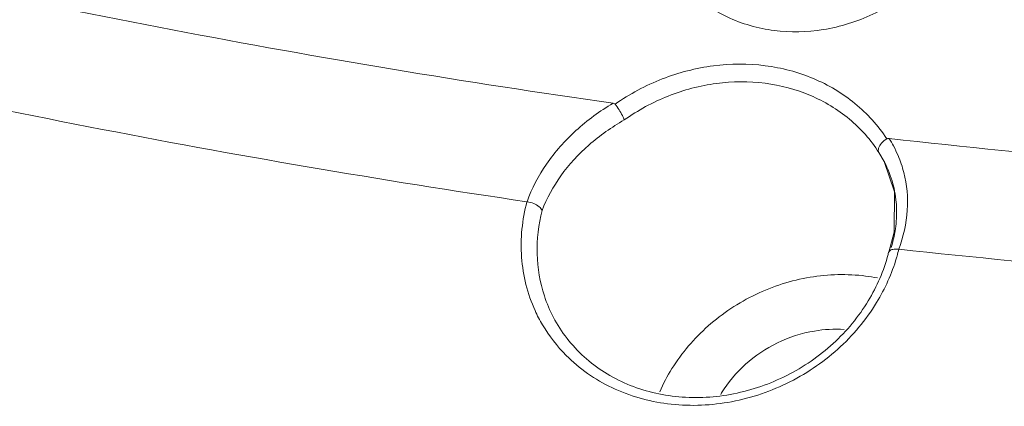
# Model space of a CAD drawing. Header units: millimetres. Extents: x -473 to 23648, y -382 to 1866.
# Tile 124 of 256: x 5678 to 5700, y 493 to 502. Entities that reach past the tile are written whole.
import ezdxf

# ---------------------------------------------------------------- set-up
doc = ezdxf.new("R2010")
doc.units = ezdxf.units.MM
doc.header["$LTSCALE"] = 80
doc.layers.get('0').update_dxf_attribs({"linetype": 'CONTINUOUS'})

msp = doc.modelspace()

# ---------------------------------------------------------------- linework, layer by layer
at = {"linetype": 'Continuous', "lineweight": 0}
for p, q in [((5697.538, 499.027), (5697.658, 498.823)), ((5697.658, 498.823), (5697.662, 498.815)), ((5697.658, 498.822), (5697.893, 498.141)), ((5697.893, 498.141), (5697.884, 497.238)), ((5697.884, 497.238), (5697.759, 496.785)), ((5697.757, 496.778), (5697.759, 496.785))]:
    msp.add_line(p, q, dxfattribs=at)
for centre, radius, start, end in [((5695.5, 497.903), 2.685, 28.1866, 32.3637), ((5695.492, 497.899), 2.694, 23.1345, 28.1898), ((5695.537, 497.917), 2.646, 14.4191, 23.1566), ((5695.513, 497.695), 2.425, 6.3981, 12.6309), ((5695.427, 497.686), 2.511, 356.662, 6.3848), ((5695.319, 497.693), 2.619, 351.605, 356.6606), ((5695.143, 497.719), 2.797, 344.8118, 351.5872), ((5695.026, 497.749), 2.918, 342.8656, 344.8472), ((5694.125, 497.794), 3.975, 344.0477, 346.3289), ((5694.203, 497.665), 3.662, 345.3073, 345.9827), ((5694.072, 497.809), 4.031, 343.4291, 344.0516), ((5692.923, 496.889), 3.408, 204.478, 210.5644)]:
    msp.add_arc(centre, radius, start, end, dxfattribs=at)
for points, start_tangent, end_tangent in [([(5634.742, 516.806), (5652.881, 509.472), (5671.885, 503.895), (5691.574, 500.131)], (0.907004, -0.421122), (0.990005, -0.141032)), ([(5689.64, 497.92), (5670.043, 501.748), (5651.122, 507.351), (5633.052, 514.676)], (-0.989318, 0.145772), (-0.907004, 0.421122)), ([(5696.891, 508.466), (5695.782, 508.445), (5694.668, 508.098), (5693.693, 507.458), (5692.951, 506.59), (5692.512, 505.578), (5692.417, 504.521), (5692.677, 503.521), (5693.268, 502.676), (5694.133, 502.07), (5695.187, 501.764)], (-0.99195, 0.126629), (0.99195, -0.126629)), ([(5695.187, 501.764), (5696.29, 501.784), (5697.405, 502.13), (5698.381, 502.77), (5699.125, 503.638), (5699.566, 504.65), (5699.661, 505.708), (5699.401, 506.709), (5698.81, 507.554), (5697.945, 508.16), (5696.891, 508.466)], (0.99195, -0.126629), (-0.99195, 0.126629)), ([(5691.618, 500.111), (5692.678, 500.677), (5693.827, 500.971), (5694.986, 500.974), (5696.07, 500.685), (5697.002, 500.125), (5697.717, 499.332)], (0.817555, 0.575851), (0.545238, -0.838281)), ([(5697.768, 499.341), (5718.073, 497.999), (5738.629, 498.525), (5759.24, 500.913)], (0.99368, -0.112251), (0.98727, 0.159052)), ([(5691.824, 499.756), (5692.812, 500.293), (5693.892, 500.574), (5694.983, 500.578)], (0.814106, 0.580716), (0.99195, -0.126629)), ([(5694.983, 500.578), (5696.002, 500.305), (5696.876, 499.775), (5697.538, 499.027)], (0.99195, -0.126629), (0.53884, -0.842408)), ([(5689.642, 497.92), (5690.079, 498.766), (5690.738, 499.516), (5691.574, 500.132)], (0.334429, 0.942421), (0.8602, 0.509957)), ([(5691.574, 500.131), (5691.608, 500.12), (5691.612, 500.11)], (0.990099, -0.140372), (0.16334, -0.98657)), ([(5691.62, 500.109), (5691.707, 499.984), (5691.782, 499.856), (5691.824, 499.756)], (0.612812, -0.790229), (0.280188, -0.959945)), ([(5689.981, 497.722), (5690.401, 498.502), (5691.031, 499.193), (5691.824, 499.756)], (0.3511, 0.936338), (0.868418, 0.495832)), ([(5697.714, 499.331), (5697.596, 499.233), (5697.532, 499.122), (5697.538, 499.027)], (-0.853156, -0.521656), (0.474995, -0.879988)), ([(5697.717, 499.332), (5697.749, 499.341), (5697.764, 499.335)], (0.853156, 0.521656), (0.796752, -0.604306)), ([(5697.662, 498.815), (5697.855, 498.322), (5697.879, 498.225)], (0.46285, -0.886437), (0.218966, -0.975733)), ([(5698.1, 498.576), (5698.177, 497.73), (5697.986, 496.854)], (0.248482, -0.968637), (-0.349794, -0.936826)), ([(5759.271, 498.563), (5738.729, 496.168), (5718.239, 495.596), (5697.988, 496.854)], (-0.98727, -0.159052), (-0.994202, 0.107529)), ([(5689.822, 495.477), (5689.519, 496.672), (5689.64, 497.92)], (-0.414141, 0.910213), (0.256557, 0.966529)), ([(5689.64, 497.92), (5689.791, 497.879), (5689.915, 497.807), (5689.981, 497.722)], (0.989324, -0.145735), (0.331405, -0.943489)), ([(5690.235, 495.323), (5690.031, 495.808), (5689.869, 496.749), (5689.981, 497.722)], (-0.462828, 0.886448), (0.247734, 0.968828)), ([(5697.76, 496.785), (5697.769, 496.805), (5697.774, 496.811)], (0.30852, 0.951218), (0.637848, 0.770162)), ([(5697.774, 496.811), (5697.852, 496.85)], (0.637848, 0.770162), (0.977617, 0.210394)), ([(5697.852, 496.85), (5697.988, 496.854)], (0.977617, 0.210394), (0.994168, -0.107845)), ([(5697.935, 496.659), (5697.487, 495.655), (5696.615, 494.61), (5695.464, 493.839), (5694.147, 493.416), (5692.796, 493.385), (5691.546, 493.748), (5690.52, 494.47), (5689.989, 495.156)], (-0.285196, -0.958469), (-0.508337, 0.861158)), ([(5690.235, 495.323), (5690.922, 494.439), (5691.89, 493.826), (5693.046, 493.541), (5694.278, 493.608), (5695.472, 494.02), (5696.513, 494.738), (5697.301, 495.695), (5697.746, 496.736)], (0.462963, -0.886378), (0.253629, 0.967302)), ([(5697.51, 496.209), (5697.242, 496.252), (5695.994, 496.225), (5694.777, 495.839), (5693.709, 495.132), (5692.894, 494.173), (5692.62, 493.654)], (-0.981097, 0.193517), (-0.401933, -0.915669)), ([(5693.988, 493.595), (5694.01, 493.631), (5694.546, 494.27), (5695.264, 494.752), (5696.094, 495.018), (5696.757, 495.053)], (0.512311, 0.8588), (0.998068, -0.06213))]:
    msp.add_spline(points, degree=3, dxfattribs=dict(at, start_tangent=start_tangent, end_tangent=end_tangent))

doc.saveas('drawing.dxf')
